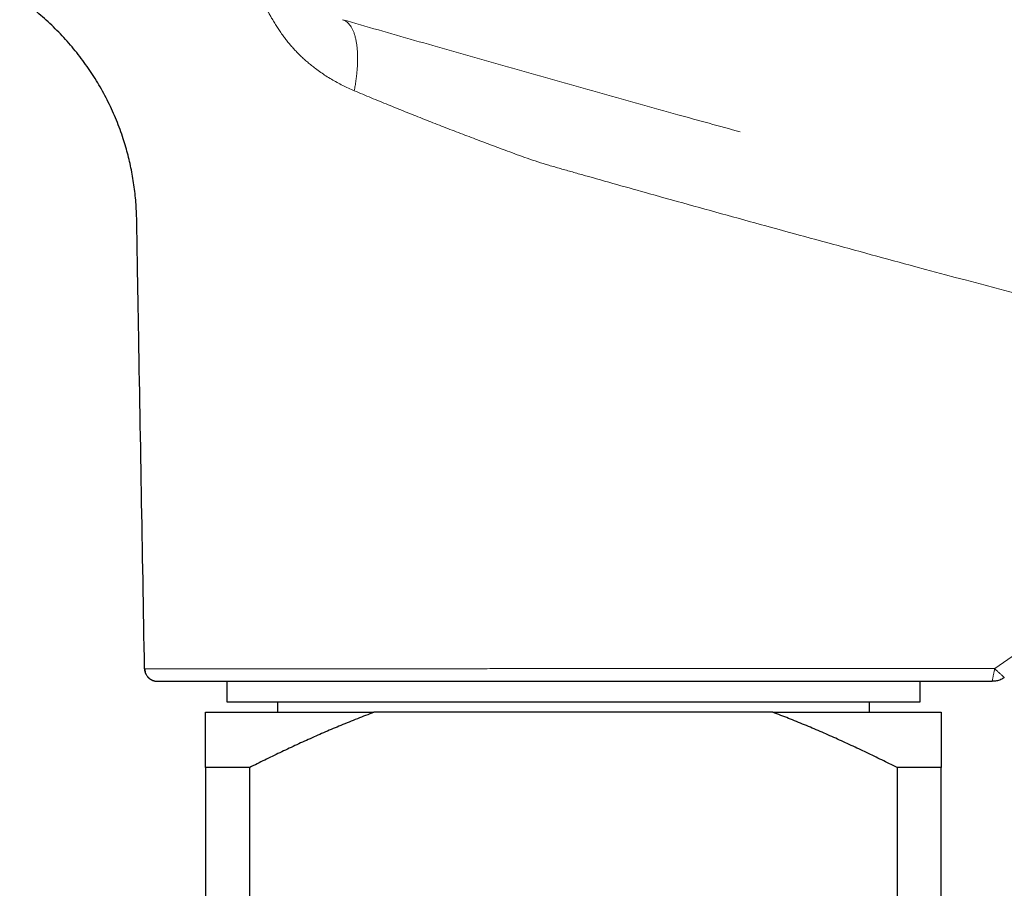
# Model space of a CAD drawing. Header units: millimetres. Extents: x 8 to 1267, y 12 to 683.
# Tile 5 of 48: x 316 to 363, y 579 to 620. Entities that reach past the tile are written whole.
import ezdxf

# ---------------------------------------------------------------- set-up
doc = ezdxf.new("R2010")
doc.units = ezdxf.units.MM

msp = doc.modelspace()

# ---------------------------------------------------------------- linework, layer by layer
at = {"color": 252, "linetype": 'Continuous', "lineweight": 0}
for p, q in [((380.984, 602.749), (362.073, 589.555)), ((322.122, 588.963), (322.131, 588.961))]:
    msp.add_line(p, q, dxfattribs=at)
at = {"color": 7, "linetype": 'Continuous', "lineweight": 30}
for p, q in [((322.077, 588.971), (322.122, 588.963)), ((325.521, 588.955), (325.521, 587.977)), ((358.521, 587.977), (358.521, 588.955)), ((325.521, 587.977), (358.521, 587.977)), ((327.933, 587.977), (327.933, 587.477)), ((356.108, 587.477), (356.108, 587.977)), ((324.521, 587.477), (332.531, 587.477)), ((351.511, 587.477), (332.531, 587.477)), ((351.511, 587.477), (359.521, 587.477)), ((324.521, 584.851), (324.521, 548.405)), ((326.618, 584.851), (324.521, 584.851)), ((326.618, 548.405), (326.618, 584.851)), ((357.424, 584.851), (357.424, 548.405)), ((359.521, 584.851), (357.424, 584.851)), ((359.521, 548.405), (359.521, 584.851))]:
    msp.add_line(p, q, dxfattribs=at)
at = {"color": 252, "linetype": 'Continuous', "lineweight": 0}
for points, knots in [([(326.526, 623.752), (326.535, 623.695), (326.554, 623.577), (326.587, 623.394), (326.628, 623.2), (326.675, 622.993), (326.731, 622.774), (326.786, 622.579), (326.837, 622.412), (326.88, 622.279), (326.923, 622.152), (326.965, 622.031), (327.011, 621.906), (327.059, 621.779), (327.11, 621.651), (327.162, 621.528), (327.214, 621.406), (327.276, 621.269), (327.345, 621.119), (327.425, 620.957), (327.508, 620.796), (327.593, 620.637), (327.693, 620.46), (327.806, 620.27), (327.933, 620.067), (328.066, 619.869), (328.199, 619.681), (328.335, 619.502), (328.47, 619.333), (328.61, 619.168), (328.752, 619.011), (328.894, 618.861), (329.045, 618.71), (329.207, 618.559), (329.379, 618.408), (329.556, 618.261), (329.762, 618.099), (329.992, 617.932), (330.247, 617.762), (330.505, 617.603), (330.771, 617.452), (331.042, 617.311), (331.315, 617.179), (331.5, 617.099), (331.592, 617.06)], [0, 0, 0, 0, 0.019817, 0.041031, 0.063664, 0.087734, 0.113255, 0.140239, 0.156263, 0.172059, 0.187127, 0.201451, 0.215021, 0.231633, 0.246913, 0.260841, 0.276185, 0.291016, 0.311, 0.331006, 0.351022, 0.371035, 0.391035, 0.418488, 0.444671, 0.47086, 0.498038, 0.521831, 0.546205, 0.571044, 0.594833, 0.618251, 0.641383, 0.668293, 0.694257, 0.720686, 0.748236, 0.785598, 0.820279, 0.855951, 0.892673, 0.928508, 0.964315, 1, 1, 1, 1]), ([(331.039, 620.439), (331.604, 620.276), (332.73, 619.952), (334.461, 619.456), (336.213, 618.955), (337.992, 618.449), (339.786, 617.94), (341.59, 617.43), (343.39, 616.922), (345.193, 616.417), (347.38, 615.805), (348.97, 615.372), (349.957, 615.103)], [0, 0, 0, 0, 0.094828, 0.189048, 0.282967, 0.376936, 0.471349, 0.564864, 0.65866, 0.752422, 0.846179, 1, 1, 1, 1]), ([(331.039, 620.439), (331.069, 620.428), (331.129, 620.407), (331.215, 620.355), (331.296, 620.288), (331.373, 620.203), (331.445, 620.101), (331.51, 619.982), (331.569, 619.846), (331.62, 619.693), (331.664, 619.525), (331.697, 619.353), (331.721, 619.18), (331.738, 619.009), (331.749, 618.831), (331.753, 618.646), (331.752, 618.456), (331.744, 618.249), (331.729, 618.025), (331.706, 617.785), (331.674, 617.543), (331.637, 617.301), (331.607, 617.14), (331.592, 617.06)], [0, 0, 0, 0, 0.046844, 0.094624, 0.143267, 0.192693, 0.242809, 0.293515, 0.344703, 0.396259, 0.448063, 0.499992, 0.543275, 0.586484, 0.62955, 0.672402, 0.71497, 0.757191, 0.807307, 0.856733, 0.905376, 0.953156, 1, 1, 1, 1]), ([(331.592, 617.06), (331.86, 616.947), (332.394, 616.723), (333.203, 616.39), (334.013, 616.061), (334.827, 615.737), (335.638, 615.418), (336.449, 615.104), (337.258, 614.796), (338.069, 614.489), (338.766, 614.228), (339.351, 614.014), (339.83, 613.838), (340.332, 613.671), (340.861, 613.509), (341.411, 613.349), (341.973, 613.19), (342.868, 612.94), (344.091, 612.593), (346.531, 611.909), (349.863, 610.984), (354.086, 609.829), (359.417, 608.383), (365.858, 606.663), (373.415, 604.682), (378.461, 603.393), (380.984, 602.749)], [0, 0, 0, 0, 0.017984, 0.035786, 0.053432, 0.070951, 0.088372, 0.105417, 0.122416, 0.139311, 0.156168, 0.165824, 0.175553, 0.18578, 0.19653, 0.207652, 0.218995, 0.230404, 0.261569, 0.292772, 0.377407, 0.46215, 0.546787, 0.697851, 0.848911, 1, 1, 1, 1]), ([(362.073, 589.555), (360.5, 589.555), (357.354, 589.555), (352.635, 589.555), (348.97, 589.555), (346.359, 589.555), (344.801, 589.555), (343.243, 589.555), (342.02, 589.555), (341.132, 589.555), (340.575, 589.555), (340.012, 589.555), (339.447, 589.554), (338.885, 589.554), (338.327, 589.554), (337.775, 589.553), (337.224, 589.553), (336.658, 589.553), (336.079, 589.552), (335.489, 589.552), (334.906, 589.552), (334.331, 589.551), (333.762, 589.551), (333.212, 589.551), (332.68, 589.551), (332.165, 589.55), (331.657, 589.55), (331.157, 589.55), (330.654, 589.549), (330.151, 589.549), (329.65, 589.549), (329.161, 589.549), (328.685, 589.548), (328.222, 589.548), (327.78, 589.548), (327.359, 589.548), (326.958, 589.548), (326.569, 589.547), (326.191, 589.547), (325.819, 589.547), (325.453, 589.547), (325.096, 589.547), (324.755, 589.546), (324.431, 589.546), (324.124, 589.546), (323.839, 589.546), (323.575, 589.546), (323.332, 589.546), (323.103, 589.545), (322.89, 589.545), (322.689, 589.545), (322.501, 589.545), (322.327, 589.545), (322.172, 589.545), (322.035, 589.545), (321.917, 589.545), (321.821, 589.545), (321.743, 589.545), (321.685, 589.545), (321.643, 589.545), (321.629, 589.545), (321.623, 589.545)], [0, 0, 0, 0, 0.092403, 0.184799, 0.277186, 0.307675, 0.338172, 0.368683, 0.39918, 0.409985, 0.420884, 0.431916, 0.443045, 0.454182, 0.465134, 0.476105, 0.487099, 0.498121, 0.510193, 0.522227, 0.534232, 0.546216, 0.558187, 0.570155, 0.581444, 0.592746, 0.604066, 0.615413, 0.626794, 0.638874, 0.650915, 0.662924, 0.67491, 0.686882, 0.698849, 0.710135, 0.721432, 0.732747, 0.744088, 0.755463, 0.767546, 0.779592, 0.791605, 0.803596, 0.815572, 0.827541, 0.838829, 0.850126, 0.86144, 0.872778, 0.884148, 0.89623, 0.908271, 0.920274, 0.93225, 0.94421, 0.956167, 0.967446, 0.978742, 0.990064, 1, 1, 1, 1]), ([(361.958, 588.955), (361.958, 588.956), (361.957, 588.957), (361.958, 588.966), (361.96, 588.981), (361.964, 589.003), (361.97, 589.036), (361.978, 589.08), (361.988, 589.132), (361.999, 589.192), (362.012, 589.257), (362.026, 589.327), (362.041, 589.401), (362.057, 589.477), (362.068, 589.529), (362.073, 589.555)], [0, 0, 0, 0, 0.062955, 0.125722, 0.188283, 0.250603, 0.334004, 0.417349, 0.500257, 0.583818, 0.666966, 0.750029, 0.833423, 0.916702, 1, 1, 1, 1]), ([(362.073, 589.555), (362.093, 589.537), (362.131, 589.5), (362.189, 589.446), (362.245, 589.394), (362.298, 589.345), (362.347, 589.299), (362.392, 589.257), (362.432, 589.221), (362.466, 589.19), (362.491, 589.167), (362.509, 589.152), (362.521, 589.142), (362.528, 589.136), (362.53, 589.135), (362.53, 589.135)], [0, 0, 0, 0, 0.0832938, 0.1665872, 0.2499765, 0.3330274, 0.4161897, 0.4997413, 0.5826449, 0.6660215, 0.7493841, 0.8117134, 0.8743035, 0.9370836, 1, 1, 1, 1])]:
    msp.add_open_spline(points, degree=3, knots=knots, dxfattribs=at)
at = {"color": 7, "linetype": 'Continuous', "lineweight": 30}
for points, knots in [([(321.612, 589.545), (321.563, 592.355), (321.466, 597.975), (321.362, 603.82), (321.305, 607.079), (321.293, 607.754), (321.282, 608.428), (321.271, 609.103), (321.259, 609.777), (321.25, 610.452), (321.239, 611.04), (321.215, 611.541), (321.184, 611.955), (321.139, 612.368), (321.08, 612.78), (321.009, 613.187), (320.925, 613.589), (320.83, 613.986), (320.722, 614.379), (320.595, 614.79), (320.448, 615.216), (320.278, 615.656), (320.092, 616.09), (319.889, 616.516), (319.673, 616.933), (319.444, 617.339), (319.201, 617.734), (318.945, 618.121), (318.674, 618.5), (318.388, 618.872), (318.087, 619.236), (317.773, 619.589), (317.447, 619.93), (317.111, 620.258), (316.765, 620.571), (316.411, 620.871), (316.047, 621.158), (315.796, 621.339), (315.67, 621.429)], [0, 0, 0, 0, 0.250014, 0.500028, 0.520029, 0.54003, 0.560031, 0.580032, 0.600034, 0.620035, 0.640036, 0.652356, 0.664675, 0.676994, 0.689314, 0.701636, 0.713738, 0.72584, 0.737941, 0.750041, 0.76404, 0.778036, 0.792031, 0.806024, 0.820016, 0.83376, 0.847504, 0.861249, 0.874995, 0.888992, 0.902989, 0.916988, 0.930987, 0.944987, 0.958738, 0.97249, 0.986244, 1, 1, 1, 1]), ([(321.623, 589.545), (321.622, 589.545), (321.612, 589.545), (321.612, 589.545), (321.612, 589.545)], [0, 0, 0, 0, 0.11089, 1, 1, 1, 1]), ([(321.612, 589.545), (321.613, 589.521), (321.616, 589.472), (321.631, 589.399), (321.653, 589.332), (321.682, 589.272), (321.713, 589.22), (321.749, 589.172), (321.79, 589.126), (321.836, 589.086), (321.886, 589.05), (321.938, 589.02), (321.986, 588.998), (322.017, 588.989), (322.028, 588.985)], [0, 0, 0, 0, 0.096229, 0.196535, 0.300361, 0.380142, 0.461152, 0.543002, 0.62528, 0.707557, 0.789408, 0.870417, 0.950196, 1, 1, 1, 1]), ([(321.622, 589.545), (321.624, 589.516), (321.627, 589.46), (321.646, 589.38), (321.673, 589.31), (321.704, 589.251), (321.736, 589.202), (321.766, 589.164), (321.795, 589.133), (321.823, 589.106), (321.85, 589.084), (321.875, 589.066), (321.894, 589.052), (321.909, 589.043), (321.929, 589.031), (321.953, 589.017), (321.98, 589.004), (322.008, 588.992), (322.035, 588.982), (322.063, 588.974), (322.092, 588.967), (322.111, 588.963), (322.121, 588.962), (322.122, 588.962)], [0, 0, 0, 0, 0.067849, 0.131741, 0.190388, 0.242786, 0.288222, 0.326254, 0.358604, 0.386685, 0.41741, 0.440458, 0.457891, 0.471567, 0.486743, 0.523446, 0.570611, 0.629377, 0.700318, 0.783753, 0.879877, 0.988821, 1, 1, 1, 1]), ([(362.53, 589.135), (362.504, 589.117), (362.449, 589.079), (362.36, 589.028), (362.262, 588.988), (362.159, 588.965), (362.057, 588.955), (361.99, 588.955), (361.958, 588.955)], [0, 0, 0, 0, 0.157547, 0.326272, 0.5, 0.673728, 0.842453, 1, 1, 1, 1]), ([(322.131, 588.961), (322.134, 588.961), (322.161, 588.955), (322.188, 588.955), (322.212, 588.955)], [0, 0, 0, 0, 0.114241, 1, 1, 1, 1]), ([(322.212, 588.955), (322.214, 588.955), (322.217, 588.955), (322.246, 588.955), (322.292, 588.955), (322.357, 588.955), (322.44, 588.955), (322.539, 588.955), (322.653, 588.955), (322.78, 588.955), (322.924, 588.955), (323.082, 588.955), (323.26, 588.955), (323.458, 588.955), (323.677, 588.955), (323.912, 588.955), (324.164, 588.955), (324.433, 588.955), (324.713, 588.955), (325.004, 588.955), (325.302, 588.955), (325.614, 588.955), (325.94, 588.955), (326.286, 588.955), (326.653, 588.955), (327.041, 588.955), (327.442, 588.955), (327.858, 588.955), (328.287, 588.955), (328.719, 588.955), (329.153, 588.955), (329.588, 588.955), (330.032, 588.955), (330.487, 588.955), (330.961, 588.955), (331.454, 588.955), (331.965, 588.955), (332.485, 588.955), (333.013, 588.955), (333.55, 588.955), (334.085, 588.955), (334.618, 588.955), (335.145, 588.955), (335.677, 588.955), (336.214, 588.955), (336.719, 588.955), (337.188, 588.955), (337.621, 588.955), (338.053, 588.955), (338.485, 588.955), (338.931, 588.955), (339.391, 588.955), (339.744, 588.955), (339.975, 588.955), (340.086, 588.955), (340.198, 588.955), (340.314, 588.955), (340.432, 588.955), (340.603, 588.955), (340.829, 588.955), (341.04, 588.955), (341.186, 588.955), (341.264, 588.955), (341.343, 588.955), (341.419, 588.955), (341.486, 588.955), (341.569, 588.955), (341.677, 588.955), (341.82, 588.955), (341.979, 588.955), (342.155, 588.955), (342.324, 588.955), (342.477, 588.955), (342.601, 588.955), (342.714, 588.955), (342.804, 588.955), (342.874, 588.955), (342.927, 588.955), (342.975, 588.955), (343.02, 588.955), (343.128, 588.955), (343.304, 588.955), (343.566, 588.955), (343.855, 588.955), (344.175, 588.955), (344.51, 588.955), (344.863, 588.955), (345.197, 588.955), (345.51, 588.955), (345.8, 588.955), (346.024, 588.955), (346.184, 588.955), (346.28, 588.955), (346.383, 588.955), (346.487, 588.955), (346.621, 588.955), (346.784, 588.955), (347.001, 588.955), (347.237, 588.955), (347.489, 588.955), (347.726, 588.955), (347.948, 588.955), (348.155, 588.955), (348.348, 588.955), (348.531, 588.955), (348.703, 588.955), (348.864, 588.955), (349.006, 588.955), (349.131, 588.955), (349.228, 588.955), (349.304, 588.955), (349.381, 588.955), (349.475, 588.955), (349.585, 588.955), (349.697, 588.955), (349.81, 588.955), (349.992, 588.955), (350.247, 588.955), (350.598, 588.955), (350.981, 588.955), (351.398, 588.955), (351.838, 588.955), (352.303, 588.955), (352.793, 588.955), (353.297, 588.955), (353.816, 588.955), (354.311, 588.955), (354.778, 588.955), (355.198, 588.955), (355.49, 588.955), (355.659, 588.955), (355.72, 588.955), (355.789, 588.955), (355.858, 588.955), (355.927, 588.955), (355.996, 588.955), (356.169, 588.955), (356.441, 588.955), (356.809, 588.955), (357.164, 588.955), (357.507, 588.955), (357.848, 588.955), (358.189, 588.955), (358.526, 588.955), (358.848, 588.955), (359.154, 588.955), (359.444, 588.955), (359.718, 588.955), (359.977, 588.955), (360.217, 588.955), (360.438, 588.955), (360.641, 588.955), (360.83, 588.955), (361.005, 588.955), (361.165, 588.955), (361.31, 588.955), (361.443, 588.955), (361.563, 588.955), (361.669, 588.955), (361.759, 588.955), (361.833, 588.955), (361.889, 588.955), (361.929, 588.955), (361.95, 588.955), (361.958, 588.955)], [0, 0, 0, 0, 0.0117665, 0.0235146, 0.0352557, 0.0470013, 0.0587629, 0.0704839, 0.0814894, 0.0924848, 0.1034794, 0.1144826, 0.1255037, 0.1371878, 0.1488525, 0.1605089, 0.1721681, 0.1838413, 0.195576, 0.2066472, 0.2177063, 0.2287627, 0.2398259, 0.2509055, 0.2626527, 0.2743856, 0.2861156, 0.2978543, 0.3096131, 0.3213352, 0.3323433, 0.3433425, 0.3543421, 0.3653514, 0.3763798, 0.388074, 0.3997466, 0.4114084, 0.4230708, 0.4347447, 0.4464819, 0.4575529, 0.4686067, 0.4796529, 0.4907011, 0.5017607, 0.5105336, 0.5192557, 0.5279315, 0.5365657, 0.5451629, 0.5545828, 0.5639702, 0.5661511, 0.5683099, 0.57053, 0.5728116, 0.5751547, 0.5775593, 0.5829074, 0.5885375, 0.5900586, 0.5915992, 0.5931591, 0.5947384, 0.5960736, 0.5971412, 0.5996553, 0.602478, 0.6056092, 0.6090491, 0.6129153, 0.6156075, 0.6180656, 0.6202895, 0.6222794, 0.6234104, 0.6244489, 0.6253949, 0.6262483, 0.6271185, 0.6317678, 0.6366623, 0.6426315, 0.6489291, 0.655555, 0.6625093, 0.669792, 0.6753413, 0.6810672, 0.6869697, 0.6885575, 0.6905524, 0.6926408, 0.6946945, 0.6967135, 0.7005782, 0.7043089, 0.7095697, 0.7145386, 0.7192156, 0.7236006, 0.7276938, 0.731495, 0.7350042, 0.7385273, 0.7416971, 0.7445136, 0.746977, 0.7490871, 0.7502657, 0.7514739, 0.7536313, 0.7558126, 0.7580176, 0.7602464, 0.7624991, 0.7688166, 0.7753142, 0.7832841, 0.7915091, 0.7999893, 0.8093584, 0.8190203, 0.8289751, 0.8392229, 0.8497635, 0.8582322, 0.8668808, 0.8746406, 0.8755203, 0.8768749, 0.8782534, 0.8796243, 0.8809874, 0.8823427, 0.8836903, 0.8912003, 0.8984605, 0.9054708, 0.9122312, 0.9187418, 0.9257131, 0.9323731, 0.9387219, 0.9447594, 0.9504858, 0.9559009, 0.9610048, 0.9657975, 0.9700983, 0.9741133, 0.9778425, 0.9812859, 0.9844435, 0.9873152, 0.9899012, 0.9923088, 0.9944013, 0.9961788, 0.9976411, 0.9987883, 0.9995035, 1, 1, 1, 1]), ([(324.521, 584.851), (324.521, 584.956), (324.521, 585.167), (324.521, 585.468), (324.521, 585.733), (324.521, 585.962), (324.521, 586.16), (324.521, 586.348), (324.521, 586.526), (324.521, 586.695), (324.521, 586.852), (324.521, 586.998), (324.521, 587.124), (324.521, 587.233), (324.521, 587.326), (324.521, 587.408), (324.521, 587.454), (324.521, 587.477)], [0, 0, 0, 0, 0.085698, 0.171402, 0.257098, 0.321482, 0.385866, 0.450061, 0.514256, 0.579423, 0.644602, 0.709779, 0.774943, 0.831164, 0.887385, 0.943692, 1, 1, 1, 1]), ([(332.531, 587.477), (332.267, 587.376), (331.74, 587.175), (330.971, 586.862), (330.223, 586.545), (329.495, 586.223), (328.77, 585.893), (328.049, 585.553), (327.331, 585.206), (326.856, 584.969), (326.618, 584.851)], [0, 0, 0, 0, 0.130735, 0.261513, 0.384509, 0.507511, 0.630509, 0.753671, 0.876837, 1, 1, 1, 1]), ([(357.424, 584.851), (357.183, 584.971), (356.701, 585.211), (355.973, 585.562), (355.242, 585.906), (354.506, 586.242), (353.765, 586.568), (353.019, 586.883), (352.268, 587.188), (351.763, 587.38), (351.511, 587.477)], [0, 0, 0, 0, 0.124812, 0.249623, 0.374491, 0.49936, 0.624461, 0.749562, 0.874782, 1, 1, 1, 1]), ([(359.521, 587.477), (359.521, 587.453), (359.521, 587.405), (359.521, 587.311), (359.521, 587.196), (359.521, 587.055), (359.521, 586.897), (359.521, 586.723), (359.521, 586.535), (359.521, 586.332), (359.521, 586.118), (359.521, 585.89), (359.521, 585.648), (359.521, 585.393), (359.521, 585.128), (359.521, 584.943), (359.521, 584.851)], [0, 0, 0, 0, 0.058768, 0.117563, 0.190446, 0.263349, 0.336256, 0.409144, 0.482408, 0.555672, 0.628119, 0.700567, 0.77542, 0.850281, 0.925144, 1, 1, 1, 1])]:
    msp.add_open_spline(points, degree=3, knots=knots, dxfattribs=at)

doc.saveas('drawing.dxf')
